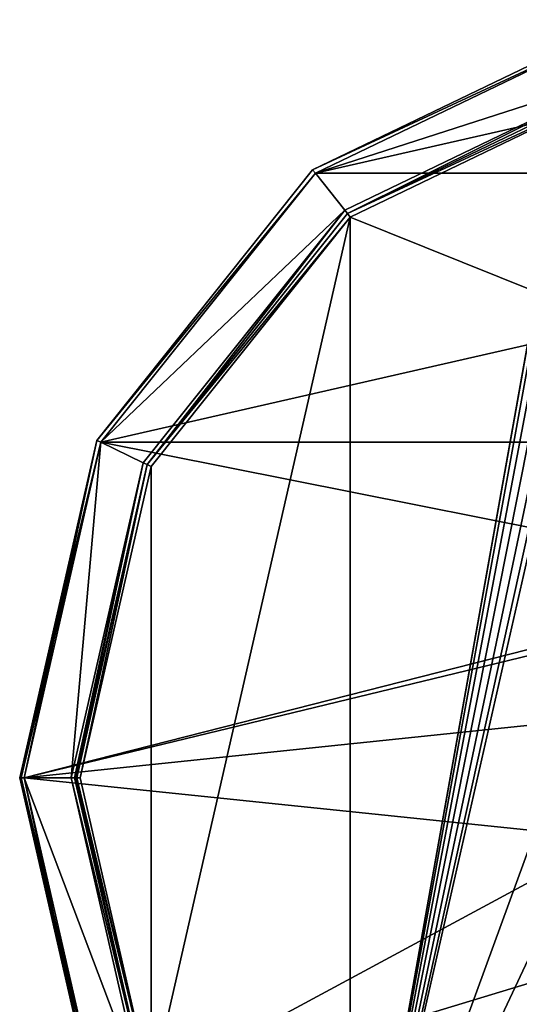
# Model space of a CAD drawing. Header units: millimetres. Extents: x -100 to 89, y -38 to 69.
# Tile 231 of 256: x -100 to -78, y 24 to 68. Entities that reach past the tile are written whole.
import ezdxf

# ---------------------------------------------------------------- set-up
doc = ezdxf.new("R2010")
doc.units = ezdxf.units.MM
doc.header["$LTSCALE"] = 65.185185
for name, color, linetype in [('479', 7, 'CONTINUOUS'), ('480', 7, 'CONTINUOUS'), ('491', 7, 'CONTINUOUS'), ('492', 7, 'CONTINUOUS'), ('493', 7, 'CONTINUOUS'), ('494', 7, 'CONTINUOUS'), ('495', 7, 'CONTINUOUS'), ('509', 7, 'CONTINUOUS'), ('510', 7, 'CONTINUOUS'), ('511', 7, 'CONTINUOUS'), ('512', 7, 'CONTINUOUS'), ('513', 7, 'CONTINUOUS'), ('514', 7, 'CONTINUOUS'), ('515', 7, 'CONTINUOUS'), ('516', 7, 'CONTINUOUS')]:
    doc.layers.add(name, color=color, linetype=linetype)

msp = doc.modelspace()

# ---------------------------------------------------------------- linework, layer by layer
at = {"layer": '479', "linetype": 'CONTINUOUS'}
for points in [[(-73.188, 68.184, 87.05), (-87.042, 61.512, 87.05), (-57.812, 68.184, 87.05), (-73.188, 68.184, 87.05)], [(-57.812, 68.184, 87.05), (-87.042, 61.512, 87.05), (-43.958, 61.512, 87.05), (-57.812, 68.184, 87.05)], [(-87.042, 61.512, 87.05), (-96.629, 49.489, 87.05), (-43.958, 61.512, 87.05), (-87.042, 61.512, 87.05)], [(-43.958, 61.512, 87.05), (-96.629, 49.489, 87.05), (-34.371, 49.489, 87.05), (-43.958, 61.512, 87.05)], [(-96.629, 49.489, 87.05), (-100.05, 34.5, 87.05), (-65.5, 43.3, 87.05), (-96.629, 49.489, 87.05)], [(-34.371, 49.489, 87.05), (-96.629, 49.489, 87.05), (-65.5, 43.3, 87.05), (-34.371, 49.489, 87.05)], [(-65.5, 43.3, 87.05), (-100.05, 34.5, 87.05), (-70.672, 41.619, 87.05), (-65.5, 43.3, 87.05)], [(-70.672, 41.619, 87.05), (-100.05, 34.5, 87.05), (-73.869, 37.219, 87.05), (-70.672, 41.619, 87.05)], [(-73.869, 37.219, 87.05), (-100.05, 34.5, 87.05), (-73.869, 31.781, 87.05), (-73.869, 37.219, 87.05)], [(-100.05, 34.5, 87.05), (-96.629, 19.511, 87.05), (-73.869, 31.781, 87.05), (-100.05, 34.5, 87.05)], [(-73.869, 31.781, 87.05), (-96.629, 19.511, 87.05), (-70.672, 27.381, 87.05), (-73.869, 31.781, 87.05)], [(-70.672, 27.381, 87.05), (-96.629, 19.511, 87.05), (-65.5, 25.7, 87.05), (-70.672, 27.381, 87.05)], [(-96.629, 19.511, 87.05), (-34.371, 19.511, 87.05), (-65.5, 25.7, 87.05), (-96.629, 19.511, 87.05)]]:
    msp.add_3dface(points, dxfattribs=at)
at = {"layer": '480', "linetype": 'CONTINUOUS'}
for points in [[(-85.484, 59.557, 85.05), (-72.632, 65.746, 85.05), (-77.159, 56.194, 85.05), (-85.484, 59.557, 85.05)], [(-85.484, 9.443, 85.05), (-94.377, 20.595, 85.05), (-85.484, 59.557, 85.05), (-85.484, 9.443, 85.05)], [(-85.484, 59.557, 85.05), (-94.377, 20.595, 85.05), (-94.377, 48.405, 85.05), (-85.484, 59.557, 85.05)], [(-85.484, 9.443, 85.05), (-85.484, 59.557, 85.05), (-77.159, 56.194, 85.05), (-85.484, 9.443, 85.05)], [(-77.245, 55.667, 85.05), (-85.484, 9.443, 85.05), (-77.159, 56.194, 85.05), (-77.245, 55.667, 85.05)], [(-77.159, 55.125, 85.05), (-85.484, 9.443, 85.05), (-77.245, 55.667, 85.05), (-77.159, 55.125, 85.05)], [(-76.926, 54.709, 85.05), (-85.484, 9.443, 85.05), (-77.159, 55.125, 85.05), (-76.926, 54.709, 85.05)], [(-76.561, 54.423, 85.05), (-85.484, 9.443, 85.05), (-76.926, 54.709, 85.05), (-76.561, 54.423, 85.05)], [(-75.201, 37.652, 85.05), (-85.484, 9.443, 85.05), (-75.209, 54.677, 85.05), (-75.201, 37.652, 85.05)], [(-75.209, 54.677, 85.05), (-85.484, 9.443, 85.05), (-75.577, 54.415, 85.05), (-75.209, 54.677, 85.05)], [(-76.07, 54.322, 85.05), (-85.484, 9.443, 85.05), (-76.561, 54.423, 85.05), (-76.07, 54.322, 85.05)], [(-75.577, 54.415, 85.05), (-85.484, 9.443, 85.05), (-76.07, 54.322, 85.05), (-75.577, 54.415, 85.05)], [(-94.377, 20.595, 85.05), (-97.55, 34.5, 85.05), (-94.377, 48.405, 85.05), (-94.377, 20.595, 85.05)], [(-75.201, 31.348, 85.05), (-85.484, 9.443, 85.05), (-75.201, 37.652, 85.05), (-75.201, 31.348, 85.05)], [(-72.632, 3.254, 85.05), (-85.484, 9.443, 85.05), (-75.201, 31.348, 85.05), (-72.632, 3.254, 85.05)]]:
    msp.add_3dface(points, dxfattribs=at)
at = {"layer": '491', "linetype": 'CONTINUOUS'}
for points in [[(-73.233, 68.379, 80.25), (-87.166, 61.669, 80.25), (-73.233, 68.379, 86.85), (-73.233, 68.379, 80.25)], [(-73.233, 68.379, 86.85), (-87.166, 61.669, 80.25), (-87.166, 61.669, 86.85), (-73.233, 68.379, 86.85)], [(-87.166, 61.669, 80.25), (-96.809, 49.577, 80.25), (-87.166, 61.669, 86.85), (-87.166, 61.669, 80.25)], [(-87.166, 61.669, 86.85), (-96.809, 49.577, 80.25), (-96.809, 49.577, 86.85), (-87.166, 61.669, 86.85)], [(-96.809, 49.577, 80.25), (-100.25, 34.5, 80.25), (-96.809, 49.577, 86.85), (-96.809, 49.577, 80.25)], [(-96.809, 49.577, 86.85), (-100.25, 34.5, 80.25), (-100.25, 34.5, 86.85), (-96.809, 49.577, 86.85)]]:
    msp.add_3dface(points, dxfattribs=at)
at = {"layer": '492', "linetype": 'CONTINUOUS'}
for points in [[(-100.25, 34.5, 86.85), (-100.25, 34.5, 80.25), (-96.809, 19.423, 80.25), (-100.25, 34.5, 86.85)], [(-100.25, 34.5, 86.85), (-96.809, 19.423, 80.25), (-96.809, 19.423, 86.85), (-100.25, 34.5, 86.85)]]:
    msp.add_3dface(points, dxfattribs=at)
at = {"layer": '493', "linetype": 'CONTINUOUS'}
for points in [[(-87.042, 61.512, 80.05), (-73.188, 68.184, 80.05), (-72.721, 66.136, 80.05), (-87.042, 61.512, 80.05)], [(-85.733, 59.87, 80.05), (-87.042, 61.512, 80.05), (-72.721, 66.136, 80.05), (-85.733, 59.87, 80.05)], [(-96.629, 49.489, 80.05), (-87.042, 61.512, 80.05), (-85.733, 59.87, 80.05), (-96.629, 49.489, 80.05)], [(-94.737, 48.578, 80.05), (-96.629, 49.489, 80.05), (-85.733, 59.87, 80.05), (-94.737, 48.578, 80.05)], [(-100.05, 34.5, 80.05), (-96.629, 49.489, 80.05), (-97.95, 34.5, 80.05), (-100.05, 34.5, 80.05)], [(-97.95, 34.5, 80.05), (-96.629, 49.489, 80.05), (-94.737, 48.578, 80.05), (-97.95, 34.5, 80.05)], [(-96.629, 19.511, 80.05), (-100.05, 34.5, 80.05), (-94.737, 20.422, 80.05), (-96.629, 19.511, 80.05)], [(-100.05, 34.5, 80.05), (-97.95, 34.5, 80.05), (-94.737, 20.422, 80.05), (-100.05, 34.5, 80.05)]]:
    msp.add_3dface(points, dxfattribs=at)
at = {"layer": '494', "linetype": 'CONTINUOUS'}
for points in [[(-94.556, 20.507, 80.25), (-97.75, 34.5, 80.25), (-94.556, 20.507, 84.85), (-94.556, 20.507, 80.25)], [(-94.556, 20.507, 84.85), (-97.75, 34.5, 80.25), (-97.75, 34.5, 84.85), (-94.556, 20.507, 84.85)]]:
    msp.add_3dface(points, dxfattribs=at)
at = {"layer": '495', "linetype": 'CONTINUOUS'}
for points in [[(-85.608, 59.714, 80.25), (-72.676, 65.941, 80.25), (-85.608, 59.714, 84.85), (-85.608, 59.714, 80.25)], [(-85.608, 59.714, 84.85), (-72.676, 65.941, 80.25), (-72.676, 65.941, 84.85), (-85.608, 59.714, 84.85)], [(-94.556, 48.493, 80.25), (-85.608, 59.714, 80.25), (-94.556, 48.493, 84.85), (-94.556, 48.493, 80.25)], [(-94.556, 48.493, 84.85), (-85.608, 59.714, 80.25), (-85.608, 59.714, 84.85), (-94.556, 48.493, 84.85)], [(-97.75, 34.5, 84.85), (-97.75, 34.5, 80.25), (-94.556, 48.493, 80.25), (-97.75, 34.5, 84.85)], [(-97.75, 34.5, 84.85), (-94.556, 48.493, 80.25), (-94.556, 48.493, 84.85), (-97.75, 34.5, 84.85)]]:
    msp.add_3dface(points, dxfattribs=at)
at = {"layer": '509', "linetype": 'CONTINUOUS'}
for points in [[(-100.25, 34.5, 86.85), (-96.809, 19.423, 86.85), (-100.191, 34.5, 86.991), (-100.25, 34.5, 86.85)], [(-96.809, 19.423, 86.85), (-100.05, 34.5, 87.05), (-100.191, 34.5, 86.991), (-96.809, 19.423, 86.85)], [(-96.629, 19.511, 87.05), (-100.05, 34.5, 87.05), (-96.809, 19.423, 86.85), (-96.629, 19.511, 87.05)]]:
    msp.add_3dface(points, dxfattribs=at)
at = {"layer": '510', "linetype": 'CONTINUOUS'}
for points in [[(-73.188, 68.184, 87.05), (-73.233, 68.379, 86.85), (-87.166, 61.669, 86.85), (-73.188, 68.184, 87.05)], [(-87.042, 61.512, 87.05), (-73.188, 68.184, 87.05), (-87.166, 61.669, 86.85), (-87.042, 61.512, 87.05)], [(-87.042, 61.512, 87.05), (-87.166, 61.669, 86.85), (-96.809, 49.577, 86.85), (-87.042, 61.512, 87.05)], [(-96.629, 49.489, 87.05), (-87.042, 61.512, 87.05), (-96.809, 49.577, 86.85), (-96.629, 49.489, 87.05)], [(-96.629, 49.489, 87.05), (-96.809, 49.577, 86.85), (-100.25, 34.5, 86.85), (-96.629, 49.489, 87.05)], [(-96.629, 49.489, 87.05), (-100.25, 34.5, 86.85), (-100.191, 34.5, 86.991), (-96.629, 49.489, 87.05)], [(-100.05, 34.5, 87.05), (-96.629, 49.489, 87.05), (-100.191, 34.5, 86.991), (-100.05, 34.5, 87.05)]]:
    msp.add_3dface(points, dxfattribs=at)
at = {"layer": '511', "linetype": 'CONTINUOUS'}
for points in [[(-96.809, 19.423, 80.25), (-100.25, 34.5, 80.25), (-96.629, 19.511, 80.05), (-96.809, 19.423, 80.25)], [(-96.629, 19.511, 80.05), (-100.25, 34.5, 80.25), (-100.191, 34.5, 80.109), (-96.629, 19.511, 80.05)], [(-100.05, 34.5, 80.05), (-96.629, 19.511, 80.05), (-100.191, 34.5, 80.109), (-100.05, 34.5, 80.05)]]:
    msp.add_3dface(points, dxfattribs=at)
at = {"layer": '512', "linetype": 'CONTINUOUS'}
for points in [[(-87.166, 61.669, 80.25), (-73.233, 68.379, 80.25), (-73.188, 68.184, 80.05), (-87.166, 61.669, 80.25)], [(-87.166, 61.669, 80.25), (-73.188, 68.184, 80.05), (-87.042, 61.512, 80.05), (-87.166, 61.669, 80.25)], [(-96.809, 49.577, 80.25), (-87.166, 61.669, 80.25), (-87.042, 61.512, 80.05), (-96.809, 49.577, 80.25)], [(-96.809, 49.577, 80.25), (-87.042, 61.512, 80.05), (-96.629, 49.489, 80.05), (-96.809, 49.577, 80.25)], [(-100.25, 34.5, 80.25), (-96.809, 49.577, 80.25), (-100.191, 34.5, 80.109), (-100.25, 34.5, 80.25)], [(-96.809, 49.577, 80.25), (-100.05, 34.5, 80.05), (-100.191, 34.5, 80.109), (-96.809, 49.577, 80.25)], [(-100.05, 34.5, 80.05), (-96.809, 49.577, 80.25), (-96.629, 49.489, 80.05), (-100.05, 34.5, 80.05)]]:
    msp.add_3dface(points, dxfattribs=at)
at = {"layer": '513', "linetype": 'CONTINUOUS'}
for points in [[(-85.733, 59.87, 80.05), (-72.721, 66.136, 80.05), (-85.608, 59.714, 80.25), (-85.733, 59.87, 80.05)], [(-72.721, 66.136, 80.05), (-72.676, 65.941, 80.25), (-85.608, 59.714, 80.25), (-72.721, 66.136, 80.05)], [(-94.737, 48.578, 80.05), (-85.733, 59.87, 80.05), (-94.556, 48.493, 80.25), (-94.737, 48.578, 80.05)], [(-85.733, 59.87, 80.05), (-85.608, 59.714, 80.25), (-94.556, 48.493, 80.25), (-85.733, 59.87, 80.05)], [(-97.95, 34.5, 80.05), (-94.737, 48.578, 80.05), (-97.809, 34.5, 80.109), (-97.95, 34.5, 80.05)], [(-94.737, 48.578, 80.05), (-97.75, 34.5, 80.25), (-97.809, 34.5, 80.109), (-94.737, 48.578, 80.05)], [(-97.75, 34.5, 80.25), (-94.737, 48.578, 80.05), (-94.556, 48.493, 80.25), (-97.75, 34.5, 80.25)]]:
    msp.add_3dface(points, dxfattribs=at)
at = {"layer": '514', "linetype": 'CONTINUOUS'}
for points in [[(-94.737, 20.422, 80.05), (-97.95, 34.5, 80.05), (-94.556, 20.507, 80.25), (-94.737, 20.422, 80.05)], [(-94.556, 20.507, 80.25), (-97.95, 34.5, 80.05), (-97.809, 34.5, 80.109), (-94.556, 20.507, 80.25)], [(-97.75, 34.5, 80.25), (-94.556, 20.507, 80.25), (-97.809, 34.5, 80.109), (-97.75, 34.5, 80.25)]]:
    msp.add_3dface(points, dxfattribs=at)
at = {"layer": '515', "linetype": 'CONTINUOUS'}
for points in [[(-72.632, 65.746, 85.05), (-85.608, 59.714, 84.85), (-72.676, 65.941, 84.85), (-72.632, 65.746, 85.05)], [(-72.632, 65.746, 85.05), (-85.484, 59.557, 85.05), (-85.608, 59.714, 84.85), (-72.632, 65.746, 85.05)], [(-85.484, 59.557, 85.05), (-94.556, 48.493, 84.85), (-85.608, 59.714, 84.85), (-85.484, 59.557, 85.05)], [(-85.484, 59.557, 85.05), (-94.377, 48.405, 85.05), (-94.556, 48.493, 84.85), (-85.484, 59.557, 85.05)], [(-97.75, 34.5, 84.85), (-94.556, 48.493, 84.85), (-97.691, 34.5, 84.991), (-97.75, 34.5, 84.85)], [(-94.556, 48.493, 84.85), (-97.55, 34.5, 85.05), (-97.691, 34.5, 84.991), (-94.556, 48.493, 84.85)], [(-94.377, 48.405, 85.05), (-97.55, 34.5, 85.05), (-94.556, 48.493, 84.85), (-94.377, 48.405, 85.05)]]:
    msp.add_3dface(points, dxfattribs=at)
at = {"layer": '516', "linetype": 'CONTINUOUS'}
for points in [[(-94.377, 20.595, 85.05), (-94.556, 20.507, 84.85), (-97.75, 34.5, 84.85), (-94.377, 20.595, 85.05)], [(-94.377, 20.595, 85.05), (-97.75, 34.5, 84.85), (-97.691, 34.5, 84.991), (-94.377, 20.595, 85.05)], [(-97.55, 34.5, 85.05), (-94.377, 20.595, 85.05), (-97.691, 34.5, 84.991), (-97.55, 34.5, 85.05)]]:
    msp.add_3dface(points, dxfattribs=at)

doc.saveas('drawing.dxf')
